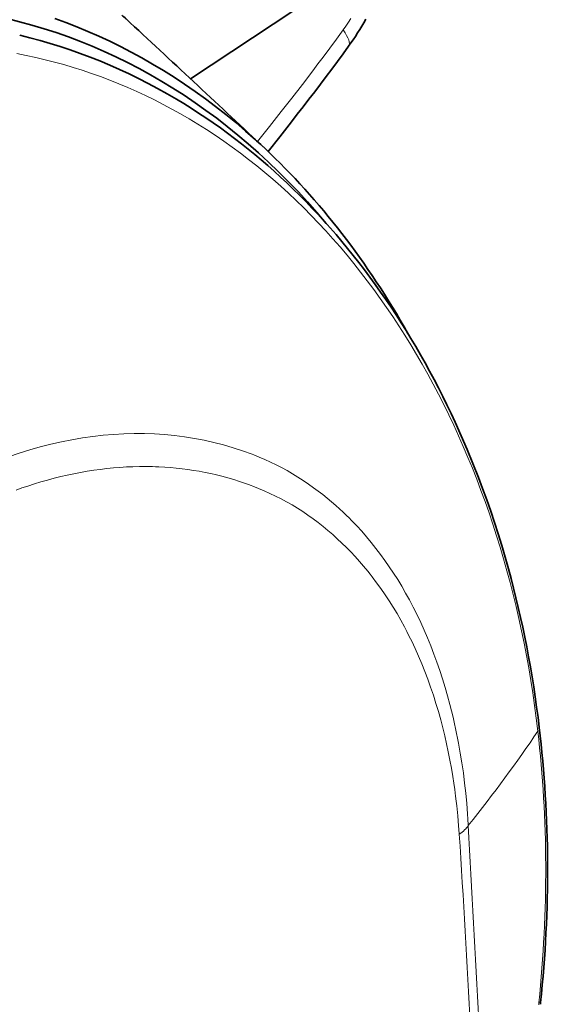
# Model space of a CAD drawing. Extents: x -672 to 7836, y -4841 to 1047.
# Tile 59 of 80: x 4928 to 4966, y -4316 to -4246. Entities that reach past the tile are written whole.
import ezdxf

# ---------------------------------------------------------------- set-up
doc = ezdxf.new("R2010")
doc.units = 0

msp = doc.modelspace()

# ---------------------------------------------------------------- linework, layer by layer
at = {"color": 7, "lineweight": 35}
for p, q in [((4953.23291, -4241.251953), (4940.291992, -4249.84668)), ((4965.289551, -4315.791016), (4965.275391, -4315.926758))]:
    msp.add_line(p, q, dxfattribs=at)
at = {"color": 7, "lineweight": 13}
for p, q in [((4944.795898, -4276.691406), (4944.679199, -4276.646484)), ((4944.734863, -4278.921875), (4944.623047, -4278.879395)), ((4960.123047, -4303.161621), (4960.120605, -4303.119629)), ((4959.476563, -4303.772949), (4959.474121, -4303.73291)), ((4965.150391, -4315.95459), (4965.164063, -4315.817871))]:
    msp.add_line(p, q, dxfattribs=at)
at = {"color": 7, "lineweight": 35}
for points in [[(4930.587891, -4245.526855), (4931.383301, -4245.817383), (4932.17334, -4246.125488), (4932.958496, -4246.451172), (4933.73877, -4246.794434), (4934.513184, -4247.155273), (4935.282227, -4247.533203), (4936.04541, -4247.928711), (4936.802734, -4248.34082), (4937.578613, -4248.784668), (4938.347168, -4249.246582), (4939.108887, -4249.726563), (4939.863281, -4250.223633), (4940.609863, -4250.73877), (4941.348633, -4251.271484), (4942.07959, -4251.820801), (4942.802246, -4252.387695), (4943.516602, -4252.971191), (4944.222168, -4253.571777), (4944.918945, -4254.188477), (4945.606445, -4254.822266)], [(4951.574219, -4247.513184), (4951.741211, -4247.280273), (4951.904297, -4247.044922), (4952.064453, -4246.807129), (4952.220703, -4246.567871), (4952.373535, -4246.32666), (4952.522949, -4246.083496), (4952.668457, -4245.838867), (4952.810547, -4245.592285)], [(4945.824219, -4255.027832), (4946.663086, -4253.972656), (4947.498535, -4252.910156), (4947.914063, -4252.376465), (4948.329102, -4251.84082), (4948.742188, -4251.304199), (4949.15332, -4250.765625), (4949.563477, -4250.226074), (4949.970703, -4249.685547), (4950.375977, -4249.143555), (4950.77832, -4248.600586), (4951.178223, -4248.057129), (4951.574219, -4247.513184)], [(4939.276855, -4251.289551), (4939.811523, -4251.612305), (4940.34082, -4251.943359), (4940.867676, -4252.282715), (4941.38916, -4252.629883), (4941.907715, -4252.98584), (4942.420898, -4253.349609), (4942.931152, -4253.72168), (4943.435547, -4254.101074), (4943.91748, -4254.473633), (4944.393555, -4254.852539), (4944.867188, -4255.239746), (4945.334961, -4255.632813), (4945.799805, -4256.03418), (4946.259277, -4256.441406), (4946.715332, -4256.855957), (4947.166016, -4257.276855), (4947.62207, -4257.714355), (4948.072754, -4258.158203), (4948.519531, -4258.609375), (4948.960449, -4259.066406), (4949.397461, -4259.531738), (4949.828613, -4260.001953), (4950.255859, -4260.480469), (4950.676758, -4260.964355), (4951.09375, -4261.455566), (4951.504883, -4261.952148), (4951.911621, -4262.456543), (4952.312012, -4262.965332), (4952.708496, -4263.481934), (4953.098633, -4264.003418), (4953.484375, -4264.532227), (4953.86377, -4265.06543), (4954.23877, -4265.605957), (4954.607422, -4266.150879), (4954.971191, -4266.703125), (4955.329102, -4267.259277), (4955.681641, -4267.822266), (4956.02832, -4268.389648), (4956.370117, -4268.963867), (4956.705566, -4269.541992), (4957.035645, -4270.126953), (4957.359375, -4270.71582), (4957.678711, -4271.310547), (4957.990723, -4271.909668), (4958.29834, -4272.514648), (4958.599121, -4273.123047), (4958.894531, -4273.738281), (4959.183594, -4274.355957), (4959.621582, -4275.32666), (4960.044922, -4276.308594), (4960.454102, -4277.300781), (4960.848633, -4278.303711), (4961.148926, -4279.100586), (4961.439453, -4279.901367), (4961.72168, -4280.710449), (4961.993652, -4281.522949), (4962.257324, -4282.343262), (4962.510742, -4283.166504), (4962.755859, -4283.997559), (4962.990723, -4284.831543), (4963.17627, -4285.518555), (4963.35498, -4286.20752), (4963.527832, -4286.900879), (4963.693848, -4287.595703), (4963.854004, -4288.29541), (4964.007813, -4288.996094), (4964.155273, -4289.701172), (4964.295898, -4290.407715), (4964.430664, -4291.118164), (4964.558594, -4291.830078), (4964.680176, -4292.54541), (4964.79541, -4293.261719), (4964.904297, -4293.981934), (4965.006348, -4294.702637), (4965.102051, -4295.427246), (4965.191406, -4296.152344)]]:
    msp.add_lwpolyline(points, dxfattribs=at)
at = {"color": 7, "lineweight": 13}
for points in [[(4935.442383, -4245.344727), (4935.985352, -4245.837402)], [(4951.731445, -4245.534668), (4951.55957, -4245.804688), (4951.380859, -4246.071289), (4951.194824, -4246.334473), (4951.183105, -4246.351074)], [(4951.183594, -4246.350586), (4950.711426, -4246.997559), (4950.233398, -4247.645996), (4949.749512, -4248.294922), (4949.383789, -4248.781738), (4949.015137, -4249.268555), (4948.271484, -4250.240723), (4947.520508, -4251.210938), (4946.763672, -4252.177734), (4945.915527, -4253.248535), (4945.063965, -4254.3125)], [(4940.185059, -4252.695801), (4939.572754, -4252.339844), (4938.956055, -4251.996094), (4938.334473, -4251.664063), (4937.708984, -4251.34375), (4937.078613, -4251.036133), (4936.444336, -4250.740723), (4935.806152, -4250.45752), (4935.164063, -4250.187012), (4934.518066, -4249.928711), (4933.868652, -4249.682617), (4933.215332, -4249.449707), (4932.559082, -4249.229492), (4931.899414, -4249.021484), (4931.236816, -4248.82666), (4930.571289, -4248.644531), (4929.90332, -4248.475098), (4929.232422, -4248.318359), (4928.559082, -4248.174805), (4927.883301, -4248.044434)], [(4960.120605, -4303.119629), (4960.09668, -4302.716797), (4960.069824, -4302.316406), (4960.011719, -4301.58252), (4959.942383, -4300.853027), (4959.861816, -4300.128418), (4959.77002, -4299.408691), (4959.66748, -4298.693848), (4959.553223, -4297.984375), (4959.428223, -4297.280762), (4959.361328, -4296.931152), (4959.291992, -4296.583008), (4959.219238, -4296.236816), (4959.144043, -4295.89209), (4959.039551, -4295.43457), (4958.930176, -4294.980469), (4958.81543, -4294.529785), (4958.648926, -4293.910645), (4958.472656, -4293.297852), (4958.287109, -4292.691406), (4958.091797, -4292.092285), (4957.887695, -4291.500488), (4957.673828, -4290.915527), (4957.450684, -4290.338379), (4957.218262, -4289.769043), (4956.976563, -4289.208008), (4956.725586, -4288.654785), (4956.46582, -4288.110352), (4956.196777, -4287.574707), (4955.918945, -4287.04834), (4955.647461, -4286.557617), (4955.367676, -4286.075684), (4955.080566, -4285.602539), (4954.785645, -4285.137695), (4954.48291, -4284.682129), (4954.172363, -4284.235352), (4953.854492, -4283.79834), (4953.528809, -4283.370605), (4953.195801, -4282.952637), (4952.855957, -4282.544434), (4952.508789, -4282.145996), (4952.154297, -4281.757813), (4951.792969, -4281.379883), (4951.609863, -4281.194824), (4951.424805, -4281.012695), (4951.175781, -4280.773438), (4950.923828, -4280.539063), (4950.668457, -4280.30957), (4950.358887, -4280.040527), (4950.044922, -4279.778809), (4949.727051, -4279.523926), (4949.405273, -4279.275879), (4949.07959, -4279.035645), (4948.708984, -4278.773926), (4948.333496, -4278.521484), (4947.953613, -4278.27832), (4947.569336, -4278.044922), (4947.180664, -4277.820801), (4946.788086, -4277.606445), (4946.391602, -4277.401367), (4945.990723, -4277.206543), (4945.586914, -4277.021484), (4945.179199, -4276.846191), (4944.795898, -4276.691406)], [(4944.623047, -4278.879395), (4944.41748, -4278.803711), (4944.211426, -4278.730469), (4944.002441, -4278.658203), (4943.793457, -4278.588867), (4943.375488, -4278.457031), (4942.95459, -4278.333496), (4942.530762, -4278.21875), (4942.129883, -4278.119141), (4941.726563, -4278.026855), (4941.321777, -4277.942383), (4940.915039, -4277.866211), (4940.506836, -4277.797363), (4940.09668, -4277.736328), (4939.685059, -4277.682617), (4939.271973, -4277.636719), (4938.857422, -4277.599121), (4938.441406, -4277.568359), (4938.023926, -4277.545898), (4937.793945, -4277.536621), (4937.563477, -4277.529297), (4937.101563, -4277.522461), (4936.638672, -4277.524414), (4936.174316, -4277.535645), (4935.708984, -4277.555664), (4935.242676, -4277.584961), (4934.775391, -4277.623535), (4934.307617, -4277.67041), (4933.838867, -4277.726563), (4933.369629, -4277.791504), (4932.899902, -4277.865234), (4932.429199, -4277.947754), (4931.958984, -4278.039063), (4931.487793, -4278.138672), (4931.01709, -4278.247559), (4930.545898, -4278.364258), (4930.075195, -4278.490234), (4929.604004, -4278.624023), (4929.133789, -4278.766602), (4928.663086, -4278.916992), (4928.245605, -4279.058105), (4927.828125, -4279.205566)], [(4959.474121, -4303.73291), (4959.435547, -4303.194336), (4959.374023, -4302.477539), (4959.301758, -4301.765137), (4959.26123, -4301.411133), (4959.218262, -4301.058594), (4959.15625, -4300.589844), (4959.089844, -4300.124023), (4959.018555, -4299.661133), (4958.919434, -4299.069336), (4958.812012, -4298.481934), (4958.696777, -4297.899414), (4958.57373, -4297.322266), (4958.442383, -4296.749512), (4958.302734, -4296.182617), (4958.155273, -4295.620605), (4957.98877, -4295.026367), (4957.812988, -4294.438477), (4957.62793, -4293.85791), (4957.434082, -4293.28418), (4957.230957, -4292.717773), (4957.019043, -4292.158691), (4956.79834, -4291.60791), (4956.568359, -4291.064941), (4956.32959, -4290.530273), (4956.207031, -4290.265625), (4956.082031, -4290.003906), (4955.912598, -4289.657715), (4955.73877, -4289.31543), (4955.561523, -4288.977051), (4955.300781, -4288.500488), (4955.032715, -4288.032227), (4954.756836, -4287.572754), (4954.473633, -4287.12207), (4954.182617, -4286.679688), (4953.884277, -4286.24707), (4953.578613, -4285.823242), (4953.265625, -4285.408691), (4953.106445, -4285.205078), (4952.945801, -4285.003906), (4952.651367, -4284.647949), (4952.351563, -4284.299805), (4952.046387, -4283.959961), (4951.735352, -4283.62793), (4951.419434, -4283.304199), (4951.097656, -4282.98877), (4950.770508, -4282.682129), (4950.438477, -4282.383789), (4950.101563, -4282.094238), (4949.759766, -4281.812988), (4949.400879, -4281.532227), (4949.037109, -4281.260742), (4948.668457, -4280.998535), (4948.29541, -4280.746094), (4947.916992, -4280.503906), (4947.53418, -4280.270996), (4947.146973, -4280.04834), (4946.755859, -4279.835938), (4946.360352, -4279.632813), (4945.960449, -4279.44043), (4945.557129, -4279.257813), (4945.150391, -4279.085449), (4944.734863, -4278.921875)]]:
    msp.add_lwpolyline(points, dxfattribs=at)
at = {"color": 7, "lineweight": 35}
for centre, radius, start, end in [((4909.830078, -4274.009766), 38.441724, 47.126318, 48.338465), ((3368.297363, -5934.286133), 2304.019056, 46.796597, 47.123934)]:
    msp.add_arc(centre, radius, start, end, dxfattribs=at)
at = {"color": 7, "lineweight": 13}
for centre, radius, start, end in [((-13744.386719, -5332.772461), 18732.826313, 3.10807, 3.150731), ((3996.775635, -4366.187988), 964.721919, 2.88581, 3.709481)]:
    msp.add_arc(centre, radius, start, end, dxfattribs=at)
at = {"color": 7, "lineweight": 35}
for centre, major_axis, ratio, start_param, end_param in [((4914.980957, -4310.25293), (-8.607422, -65.367188), 0.75082, 2.536612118, 3.122871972), ((4916.142578, -4308.070313), (-7.850586, -62.087891), 0.78375, 2.812998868, 3.056746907), ((4913.123535, -4312.019043), (-10.321289, -68.287598), 0.745867, 2.377909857, 2.666330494), ((4889.929199, -4319.552734), (-42.93457, -75.310059), 0.830374, 2.058098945, 2.297610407)]:
    msp.add_ellipse(centre, major_axis=major_axis, ratio=ratio, start_param=start_param, end_param=end_param, dxfattribs=at)
at = {"color": 7, "lineweight": 13}
for centre, major_axis, ratio, start_param, end_param in [((4945.907715, -4243.403809), (5.666992, -4.109375), 0.197399, 0.000001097, 0.540832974), ((4917.422363, -4310.957031), (-9.225586, -63.105469), 0.749583, 1.910995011, 2.842292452), ((4927.002441, -4323.432129), (-17.504883, -46.850586), 0.662532, 3.136052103, 3.818409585), ((4907.605469, -4312.883301), (63.475098, 43.914062), 0.365566, 5.395501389, 5.536371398), ((4852.129883, -4329.779297), (100.260254, 68.144043), 0.781397, 5.70216373, 5.894383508), ((4956.277344, -4302.888184), (3.991699, 0.256836), 0.438285, 5.613414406, 5.982055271), ((4961.311035, -4315.377441), (3.978516, -0.413574), 0.040672, 6.035938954, 6.283185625)]:
    msp.add_ellipse(centre, major_axis=major_axis, ratio=ratio, start_param=start_param, end_param=end_param, dxfattribs=at)

doc.saveas('drawing.dxf')
